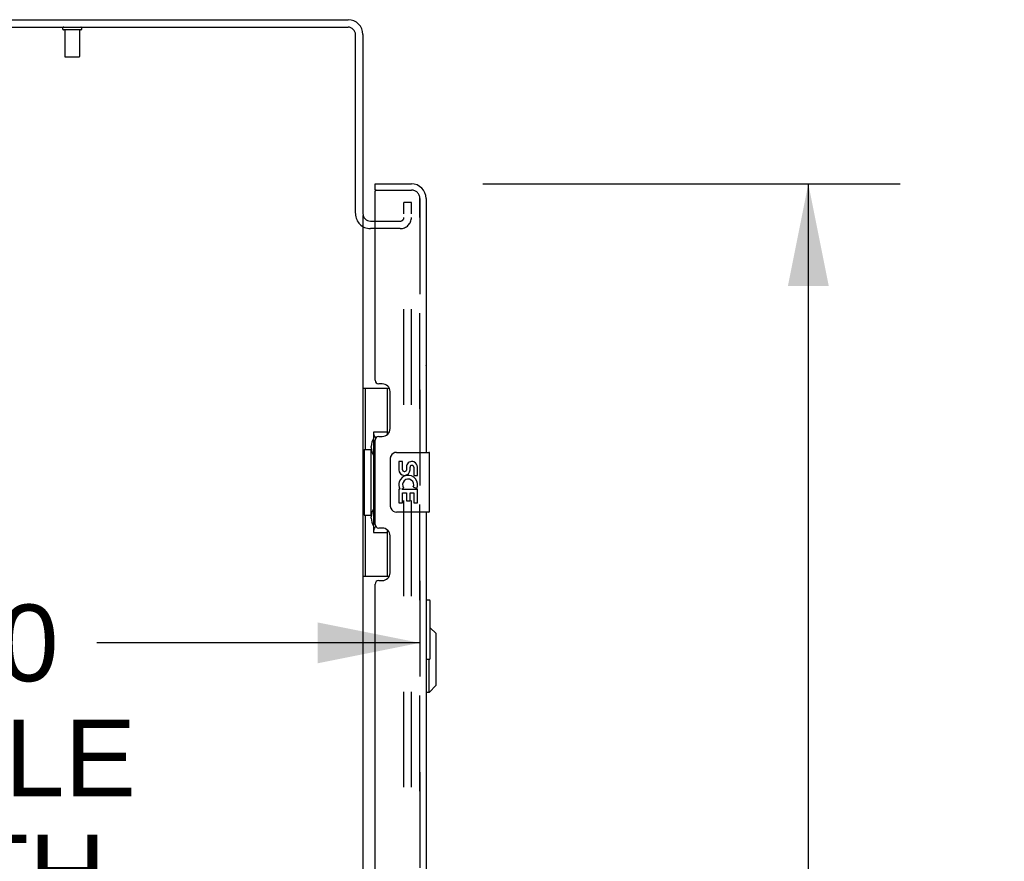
# Model space of a CAD drawing. Header units: inches. Extents: x 0 to 291, y 0 to 188.
# Tile 20 of 113: x 17 to 33, y 119 to 133. Entities that reach past the tile are written whole.
import ezdxf

# ---------------------------------------------------------------- set-up
doc = ezdxf.new("R2010")
doc.units = ezdxf.units.IN
doc.header["$LTSCALE"] = 16.018896
doc.header["$MEASUREMENT"] = 0
doc.linetypes.add('HIDDEN', pattern=[0.2, 0.1, -0.1])
doc.layers.get('0').update_dxf_attribs({"linetype": 'CONTINUOUS'})
for name, color, linetype in [('DEFAULT_2', 8, 'HIDDEN'), ('DIMENSIONS', 7, 'CONTINUOUS'), ('EXR_ENCLOSURE_DOOR_ASSEMBLY', 7, 'CONTINUOUS'), ('LEFT_OR_SECONDARY_DOOR_ASSEMBLY', 7, 'CONTINUOUS'), ('RIGHT_OR_MAIN_DOOR_ASSEMBLY', 7, 'CONTINUOUS')]:
    doc.layers.add(name, color=color, linetype=linetype)
doc.styles.get("Standard").update_dxf_attribs({"font": 'arial.ttf'})
doc.dimstyles.new('DIMSTYLE_1', dxfattribs={"dimtxt": 1.284938, "dimasz": 1.713251, "dimexe": 0.09, "dimexo": 0.07, "dimgap": 0.0375, "dimtad": 0, "dimtih": 1, "dimtoh": 1, "dimzin": 4, "dimdsep": 46, "dimtxsty": 'Standard', "dimblk": '_FILLED', "dimblk1": '_FILLED', "dimblk2": '_FILLED', "dimcen": 0.09, "dimadec": 3, "dimazin": 1, "dimtfac": 1, "dimtdec": 3, "dimtofl": 0, "dimtmove": 0, "dimatfit": 3, "dimldrblk": '_FILLED', "dimfxl": 0, "dimtolj": 1, "dimtzin": 4, "dimarcsym": 0})

# ---------------------------------------------------------------- blocks, each defined once
blk = doc.blocks.new('_FILLED')
at = {"color": 0, "linetype": 'ByBlock'}
blk.add_solid([(0, 0), (-1, 0.2), (-1, -0.2)], dxfattribs=at)
blk = doc.blocks.new('*D10')
at = {"layer": 'DIMENSIONS', "color": 2, "linetype": 'Continuous'}
for p, q in [((24.276, 130.287), (31.275, 130.287)), ((29.733, 130.287), (29.733, 95.141)), ((29.733, 55.787), (29.733, 90.644)), ((24.276, 55.787), (31.275, 55.787))]:
    blk.add_line(p, q, dxfattribs=at)
at = {"layer": 'DIMENSIONS', "color": 2, "linetype": 'Continuous', "xscale": 1.7132508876, "yscale": 1.7132508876, "zscale": 1.7132508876}
for p, rotation in [((29.733, 130.287), 90), ((29.733, 55.787), 270)]:
    blk.add_blockref('_FILLED', p, dxfattribs=dict(at, rotation=rotation))
at = {"layer": 'DIMENSIONS', "color": 2, "linetype": 'Continuous', "insert": (29.733, 94.499), "char_height": 1.2849, "width": 6.57277, "attachment_point": 2, "line_spacing_factor": 0.9}
blk.add_mtext('74.50\\PDOORS', dxfattribs=at)
blk = doc.blocks.new('*D14')
at = {"layer": 'DIMENSIONS', "color": 2, "linetype": 'Continuous'}
for p, q in [((6.615, 124.087), (6.615, 121.053)), ((6.615, 122.595), (12.03, 122.595)), ((23.219, 122.595), (17.805, 122.595))]:
    blk.add_line(p, q, dxfattribs=at)
at = {"layer": 'DIMENSIONS', "color": 2, "linetype": 'Continuous', "xscale": 1.7132508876, "yscale": 1.7132508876, "zscale": 1.7132508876, "rotation": 180}
blk.add_blockref('_FILLED', (6.615, 122.595), dxfattribs=at)
at = {"layer": 'DIMENSIONS', "color": 2, "linetype": 'Continuous', "xscale": 1.7132508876, "yscale": 1.7132508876, "zscale": 1.7132508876}
blk.add_blockref('_FILLED', (23.219, 122.595), dxfattribs=at)
at = {"layer": 'DIMENSIONS', "color": 2, "linetype": 'Continuous', "insert": (14.917, 123.237), "char_height": 1.2849, "width": 7.06955, "attachment_point": 2, "line_spacing_factor": 0.9}
blk.add_mtext('16.60\\PUSABLE\\PDEPTH', dxfattribs=at)

msp = doc.modelspace()

# ---------------------------------------------------------------- linework, layer by layer
at = {"color": 7, "linetype": 'Continuous'}
for p, q in [((4.2654, 132.9117), (22.0154, 132.9117)), ((4.3279, 133.0367), (22.0154, 133.0367)), ((22.1404, 129.7931), (22.1404, 132.7867)), ((22.2654, 132.7867), (22.2654, 129.7867)), ((22.2654, 129.7555), (22.2654, 56.318)), ((22.3904, 129.6617), (22.4694, 129.6617))]:
    msp.add_line(p, q, dxfattribs=at)
for centre, radius, start, end in [((22.0154, 132.7867), 0.25, 0, 90), ((22.0154, 132.7867), 0.125, 0, 90), ((22.3904, 129.7867), 0.125, 180, 270)]:
    msp.add_arc(centre, radius, start, end, dxfattribs=at)
at = {"layer": 'DEFAULT_2', "color": 8, "linetype": 'HIDDEN'}
for p, q in [((17.5324, 132.8687), (17.2484, 132.8687)), ((17.2664, 132.8687), (17.2664, 132.4217)), ((17.5144, 132.8687), (17.5144, 132.4217)), ((17.5044, 132.4117), (17.2764, 132.4117)), ((22.9529, 56.0992), (22.9529, 129.9742)), ((23.0779, 129.9742), (22.9529, 129.9742)), ((23.0779, 129.9742), (22.9529, 129.9742)), ((23.0779, 56.0992), (23.0779, 129.9742)), ((22.4694, 129.6617), (22.8904, 129.6617)), ((22.8904, 129.5367), (22.3904, 129.5367)), ((22.8904, 129.5367), (22.3904, 129.5367))]:
    msp.add_line(p, q, dxfattribs=at)
for centre, radius, start, end in [((17.2484, 132.8902), 0.0215, 90, 270), ((17.5324, 132.8902), 0.0215, 270, 90), ((17.2764, 132.4217), 0.01, 180, 270), ((17.5044, 132.4217), 0.01, 270, 360), ((22.3904, 129.7867), 0.25, 180, 270), ((22.8904, 129.7242), 0.1875, 270, 360), ((22.8904, 129.7242), 0.0625, 270, 360)]:
    msp.add_arc(centre, radius, start, end, dxfattribs=at)
at = {"layer": 'EXR_ENCLOSURE_DOOR_ASSEMBLY', "color": 3, "linetype": 'Continuous'}
for p, q in [((23.3334, 125.7867), (23.3334, 127.1997)), ((23.3334, 123.3167), (23.3334, 124.7867)), ((23.3334, 108.8167), (23.3334, 122.3167))]:
    msp.add_line(p, q, dxfattribs=at)
at = {"layer": 'EXR_ENCLOSURE_DOOR_ASSEMBLY', "color": 7, "linetype": 'Continuous'}
for p, q in [((23.3234, 123.3167), (23.3784, 123.3167)), ((23.3934, 122.3317), (23.3934, 123.3017)), ((23.4909, 122.7498), (23.3934, 122.8473)), ((23.4909, 121.8837), (23.4909, 122.7498)), ((23.3784, 122.3167), (23.3234, 122.3167)), ((23.3728, 121.7656), (23.3728, 122.3167)), ((23.4909, 121.8837), (23.3728, 121.7656)), ((23.3728, 121.7656), (23.3334, 121.7656))]:
    msp.add_line(p, q, dxfattribs=at)
at = {"layer": 'EXR_ENCLOSURE_DOOR_ASSEMBLY', "color": 3, "linetype": 'Continuous'}
msp.add_lwpolyline([(23.3334, 127.1997), (23.3334, 127.2004), (23.3333, 127.201), (23.3331, 127.2016), (23.3329, 127.2022), (23.3326, 127.2028), (23.3323, 127.2034), (23.3319, 127.2041), (23.3314, 127.2047), (23.3309, 127.2053), (23.3303, 127.2059), (23.3296, 127.2065), (23.3289, 127.2072), (23.3282, 127.2078), (23.3273, 127.2084), (23.3264, 127.209), (23.3255, 127.2096), (23.3245, 127.2102), (23.3234, 127.2109), (23.3234, 127.2109)], dxfattribs=at)
msp.add_arc((23.2164, 127.1997), 0.117, 0, 23.85075, dxfattribs=at)
at = {"layer": 'EXR_ENCLOSURE_DOOR_ASSEMBLY', "color": 7, "linetype": 'Continuous'}
for centre, start, end in [((23.3784, 123.3017), 0, 90), ((23.3784, 122.3317), 270, 360)]:
    msp.add_arc(centre, 0.015, start, end, dxfattribs=at)
at = {"layer": 'LEFT_OR_SECONDARY_DOOR_ASSEMBLY', "color": 7, "linetype": 'Continuous'}
for p, q in [((22.4694, 130.1827), (22.4694, 130.2867)), ((22.4894, 130.1827), (22.4694, 130.1827)), ((22.2654, 126.8617), (22.7059, 126.8617)), ((22.3044, 126.8617), (22.3044, 125.8367)), ((22.6694, 126.8617), (22.6694, 126.0819)), ((22.4424, 126.1267), (22.4424, 124.4467)), ((22.6694, 126.1267), (22.4424, 126.1267)), ((22.2828, 125.8367), (22.2828, 124.7367)), ((22.2828, 125.8367), (22.4054, 125.8367)), ((22.4054, 125.867), (22.4054, 125.8875)), ((22.4054, 124.7367), (22.4054, 125.8367)), ((22.7285, 124.8867), (22.7285, 125.6867)), ((22.8284, 125.7867), (23.3684, 125.7867)), ((23.3834, 124.8017), (23.3834, 125.7717)), ((22.866, 125.6325), (22.866, 125.4962)), ((22.9289, 125.6325), (22.866, 125.6325)), ((22.9289, 125.4962), (22.9289, 125.6325)), ((22.994, 125.5588), (22.9941, 125.4898)), ((23.0547, 125.4962), (23.0547, 125.5382)), ((23.1175, 125.5382), (23.1175, 125.4019)), ((23.1804, 125.4019), (23.1804, 125.5382)), ((23.1175, 125.4019), (23.1804, 125.4019)), ((22.866, 125.1713), (22.866, 124.9409)), ((22.8843, 125.1713), (22.866, 125.1713)), ((22.9187, 125.1713), (22.9461, 125.1905)), ((22.9187, 125.1713), (23.1804, 125.1713)), ((23.1098, 125.2073), (23.1675, 125.1823)), ((23.1804, 124.9409), (23.1804, 125.1713)), ((22.9289, 124.9409), (22.9289, 125.1084)), ((22.9289, 125.1084), (22.9941, 125.1084)), ((22.9941, 125.1084), (22.9941, 124.9724)), ((23.0547, 124.9724), (23.0547, 125.1084)), ((23.0547, 125.1084), (23.1175, 125.1084)), ((23.1175, 125.1084), (23.1175, 124.9409)), ((22.866, 124.9409), (22.9289, 124.9409)), ((22.9941, 124.9724), (23.0547, 124.9724)), ((23.1175, 124.9409), (23.1804, 124.9409)), ((22.2828, 124.7367), (22.4054, 124.7367)), ((22.3044, 124.7367), (22.3044, 123.7117)), ((22.4054, 124.686), (22.4054, 124.7065)), ((23.3684, 124.7867), (22.8284, 124.7867)), ((22.6694, 124.4916), (22.6694, 123.7117)), ((22.4424, 124.4467), (22.6694, 124.4467)), ((22.2654, 123.7117), (22.7059, 123.7117))]:
    msp.add_line(p, q, dxfattribs=at)
at = {"layer": 'LEFT_OR_SECONDARY_DOOR_ASSEMBLY', "color": 3, "linetype": 'Continuous'}
for p, q in [((22.4694, 130.2867), (23.0769, 130.2867)), ((22.4694, 126.9942), (22.4694, 130.1627)), ((23.3234, 130.0402), (23.3234, 125.7867)), ((22.5894, 126.9342), (22.5294, 126.9342)), ((22.7194, 126.1842), (22.7194, 126.8042)), ((22.4694, 124.5792), (22.4694, 125.9942)), ((22.5294, 126.0542), (22.5894, 126.0542)), ((23.3234, 124.7867), (23.3234, 104.2867)), ((22.5894, 124.5192), (22.5294, 124.5192)), ((22.7194, 123.7692), (22.7194, 124.3892)), ((22.4694, 105.4942), (22.4694, 123.5792)), ((22.5294, 123.6392), (22.5894, 123.6392))]:
    msp.add_line(p, q, dxfattribs=at)
at = {"layer": 'LEFT_OR_SECONDARY_DOOR_ASSEMBLY', "color": 8, "linetype": 'HIDDEN'}
for p, q in [((22.4894, 130.1827), (23.0769, 130.1827)), ((23.2194, 56.0332), (23.2194, 130.0402))]:
    msp.add_line(p, q, dxfattribs=at)
at = {"layer": 'LEFT_OR_SECONDARY_DOOR_ASSEMBLY', "color": 7, "linetype": 'Continuous'}
for points in [[(22.4424, 126.103), (22.4426, 126.0996), (22.4431, 126.096), (22.444, 126.092), (22.4453, 126.0876), (22.4469, 126.0829), (22.449, 126.0778), (22.4515, 126.0722), (22.4544, 126.0663), (22.4578, 126.0598), (22.4617, 126.0529), (22.466, 126.0455), (22.4708, 126.0377), (22.4761, 126.0293), (22.4784, 126.0257)], [(22.7285, 125.6867), (22.7287, 125.693), (22.7293, 125.6993), (22.7302, 125.7054), (22.7315, 125.7114), (22.7332, 125.7172), (22.7352, 125.7229)], [(22.7352, 124.8506), (22.7332, 124.8563), (22.7315, 124.8621), (22.7302, 124.8681), (22.7293, 124.8742), (22.7287, 124.8804), (22.7285, 124.8867)], [(22.4784, 124.5477), (22.4761, 124.5442), (22.4708, 124.5358), (22.466, 124.528), (22.4617, 124.5206), (22.4578, 124.5137), (22.4544, 124.5072), (22.4515, 124.5013), (22.449, 124.4957), (22.4469, 124.4906), (22.4453, 124.4859), (22.444, 124.4815), (22.4431, 124.4775), (22.4426, 124.4738), (22.4424, 124.4705)]]:
    msp.add_lwpolyline(points, dxfattribs=at)
at = {"layer": 'LEFT_OR_SECONDARY_DOOR_ASSEMBLY', "color": 3, "linetype": 'Continuous'}
for centre, radius, start, end in [((23.0769, 130.0402), 0.2465, 0, 90), ((22.4894, 130.1627), 0.02, 90, 180), ((22.5294, 126.9942), 0.06, 180, 270), ((22.5894, 126.8042), 0.13, 0, 90), ((22.5894, 126.1842), 0.13, 270, 360), ((22.5294, 125.9942), 0.06, 90, 180), ((22.5294, 124.5792), 0.06, 180, 270), ((22.5894, 124.3892), 0.13, 0, 90), ((22.5894, 123.7692), 0.13, 270, 360), ((22.5294, 123.5792), 0.06, 90, 180)]:
    msp.add_arc(centre, radius, start, end, dxfattribs=at)
at = {"layer": 'LEFT_OR_SECONDARY_DOOR_ASSEMBLY', "color": 8, "linetype": 'HIDDEN'}
msp.add_arc((23.0769, 130.0402), 0.1425, 0, 90, dxfattribs=at)
at = {"layer": 'LEFT_OR_SECONDARY_DOOR_ASSEMBLY', "color": 7, "linetype": 'Continuous'}
for centre, radius, start, end in [((22.8284, 125.6867), 0.1, 90, 158.79459), ((23.3684, 125.7717), 0.015, 0, 90), ((22.9604, 125.4962), 0.0943, 180, 360), ((22.9604, 125.4962), 0.0314, 180, 261.22946), ((22.9597, 125.5011), 0.0362, 263.42855, 341.76278), ((23.0862, 125.5382), 0.0943, 68.69989, 167.43379), ((23.0861, 125.5382), 0.0314, 0, 180.04847), ((23.0862, 125.5382), 0.0943, 0, 68.67039), ((23.0232, 125.2447), 0.1572, 336.59665, 161.87913), ((23.0232, 125.2447), 0.0943, 336.59665, 215.11217), ((23.0199, 125.2445), 0.1541, 161.41988, 206.19629), ((23.0232, 125.2447), 0.1572, 205.73705, 207.8532), ((22.8284, 124.8867), 0.1, 201.20502, 270), ((23.3684, 124.8017), 0.015, 270, 360)]:
    msp.add_arc(centre, radius, start, end, dxfattribs=at)
for centre, start_param, end_param in [((22.5095, 125.8772), 0.699287, 1.5140098), ((22.5095, 125.8772), -4.6556025, -3.8408796), ((22.5095, 124.6962), 0.699287, 1.5140098), ((22.5095, 124.6962), -4.6556025, -3.8408796)]:
    msp.add_ellipse(centre, major_axis=(0, 0.18), ratio=0.5794935, start_param=start_param, end_param=end_param, dxfattribs=at)
at = {"layer": 'RIGHT_OR_MAIN_DOOR_ASSEMBLY', "color": 8, "linetype": 'HIDDEN'}
for p, q in [((22.4894, 130.1827), (23.0769, 130.1827)), ((23.2194, 130.0402), (23.2194, 56.0332))]:
    msp.add_line(p, q, dxfattribs=at)
msp.add_arc((23.0769, 130.0402), 0.1425, 0, 90, dxfattribs=at)

# ---------------------------------------------------------------- dimensions: what is measured, and where the dimension line sits
at = {"layer": 'DIMENSIONS', "color": 2, "linetype": 'Continuous'}
for base, p1, p2, angle, text, picture, middle in [((29.7328, 130.2867), (24.2062, 55.7867), (24.2062, 130.2867), 90, '<>\\PDOORS', '*D10', (29.7328, 92.8926)), ((6.6154, 122.5947), (23.2194, 55.8907), (6.6154, 120.9828), 180, '<>\\PUSABLE\\PDEPTH', '*D14', (14.9174, 120.6673))]:
    dim = msp.add_linear_dim(base=base, p1=p1, p2=p2, angle=angle, text=text, dimstyle='DIMSTYLE_1', dxfattribs=at)
    dim.commit()
    dim.dimension.update_dxf_attribs({"geometry": picture, "text_midpoint": middle, "dimtype": 160})

doc.saveas('drawing.dxf')
